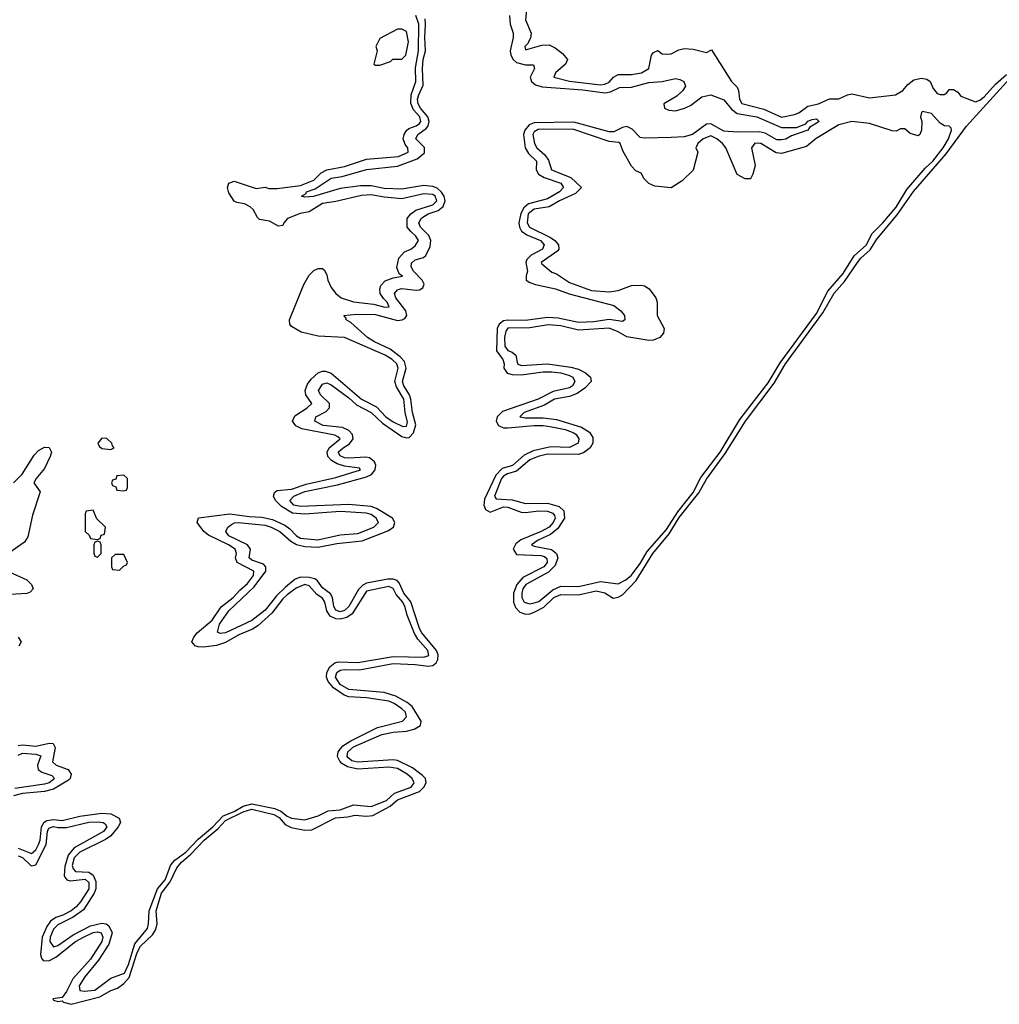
# Model space of a CAD drawing. Header units: inches. Extents: x 2671394 to 2765652, y 830470 to 955458.
# Tile 134 of 256: x 2754697 to 2759138, y 844786 to 849251. Entities that reach past the tile are written whole.
import ezdxf

# ---------------------------------------------------------------- set-up
doc = ezdxf.new("R2010")
doc.units = ezdxf.units.IN
doc.header["$MEASUREMENT"] = 0
doc.layers.add('C7854', color=7, linetype='Continuous')

msp = doc.modelspace()

# ---------------------------------------------------------------- linework, layer by layer
at = {"layer": 'C7854', "color": 2}
for points, elevation in [([(2756996.3, 849310), (2756990.8, 849250), (2757016.3, 849190), (2757013.2, 849166.8), (2756999.1, 849140.9), (2756986.8, 849130), (2756990, 849114), (2757064.8, 849135.2), (2757097.1, 849137.1), (2757124.1, 849124.1), (2757158, 849098), (2757181, 849070), (2757171, 849050), (2757126, 849010), (2757118, 848990), (2757190, 848972.2), (2757330, 848956), (2757350, 848958), (2757370, 848967.2), (2757389.6, 848990.4), (2757410, 849003), (2757470, 849002), (2757515.3, 849010), (2757548.7, 849030), (2757562, 849090), (2757570, 849102), (2757590, 849111.3), (2757610, 849096), (2757630, 849094.8), (2757650, 849096), (2757685.6, 849114.4), (2757710, 849121), (2757750, 849118), (2757810, 849102), (2757834, 849114), (2757924.7, 848970), (2757950, 848944.7), (2757956.3, 848930), (2757960.5, 848890), (2757970.5, 848870.5), (2758070, 848845.5), (2758150, 848809.1), (2758210, 848820.3), (2758230, 848828.9), (2758270, 848859.5), (2758319, 848870), (2758368.2, 848891.8), (2758410, 848892.2), (2758450, 848910.4), (2758470, 848914.4), (2758550, 848896.3), (2758668, 848910), (2758701.2, 848930), (2758723.3, 848956.7), (2758750, 848978.8), (2758786, 848986), (2758810, 848981), (2758824.7, 848970), (2758838.8, 848938.8), (2758856.9, 848916.9), (2758870, 848911.3), (2758888.4, 848911.6), (2758900.4, 848919.6), (2758910, 848934), (2758930, 848934), (2758950, 848922), (2758964, 848904), (2759030, 848878.8), (2759050, 848886), (2759070, 848901.3), (2759120.9, 848959.1), (2759170, 849002.3)], 6), ([(2754690, 845494), (2754751.5, 845470), (2754770, 845487), (2754781.8, 845510), (2754790.6, 845530), (2754796, 845590), (2754808.5, 845611.5), (2754820.3, 845619.7), (2754850, 845624.3), (2754890, 845619.3), (2754970, 845638.9), (2755070, 845652.3), (2755110, 845649.2), (2755148.4, 845630), (2755153.7, 845610), (2755144, 845590), (2755110.9, 845549.1), (2755086.9, 845533.1), (2754970, 845476.2), (2754944.8, 845450), (2754935.9, 845415.9), (2754939.7, 845399.7), (2754950, 845388.2), (2755010, 845385.6), (2755030.9, 845370.9), (2755043.2, 845343.2), (2755042.7, 845310), (2755035.2, 845290), (2754985.9, 845214.1), (2754939.6, 845180.4), (2754870, 845146.2), (2754850, 845126), (2754835.8, 845090), (2754834.6, 845070), (2754850, 845045.7), (2754870, 845051.7), (2754939.4, 845100.6), (2755018, 845142), (2755070, 845153.6), (2755090, 845150.3), (2755102, 845142), (2755116.1, 845110), (2755101.7, 845058.3), (2755054.6, 844985.4), (2754992.8, 844910), (2754966.3, 844870), (2754970, 844848.5), (2754990, 844845.3), (2755038, 844850), (2755110, 844904.7), (2755173.1, 844926.9), (2755190, 844966.4), (2755219.6, 845060.4), (2755276.4, 845130), (2755281.7, 845150), (2755284, 845210), (2755321.5, 845310), (2755357.3, 845350), (2755381.9, 845418.1), (2755401.2, 845438.8), (2755450, 845475.2), (2755505.8, 845534.2), (2755572.9, 845590), (2755619.8, 845640.2), (2755670, 845660.8), (2755710, 845683.9), (2755750, 845694.2), (2755853.7, 845673.7), (2755881.6, 845661.6), (2755910, 845639), (2755930, 845630.3), (2755990, 845622.3), (2756050, 845640.9), (2756096.4, 845663.6), (2756150, 845668.4), (2756210, 845690.3), (2756290, 845682.3), (2756359.7, 845710), (2756396.4, 845743.6), (2756471.5, 845770), (2756486, 845790), (2756476.9, 845810), (2756454.3, 845830), (2756410, 845855.3), (2756370, 845860.7), (2756230, 845852.2), (2756183.1, 845863.1), (2756158, 845878), (2756148.7, 845888.7), (2756138.5, 845910), (2756140.4, 845930), (2756161.9, 845958.1), (2756198.8, 845981.2), (2756318.9, 846041.1), (2756433.2, 846070), (2756451.5, 846090), (2756446, 846110), (2756430, 846126), (2756394.7, 846150), (2756370, 846159.8), (2756270, 846176.2), (2756190, 846179.4), (2756167.7, 846187.7), (2756120.5, 846220.5), (2756095.6, 846250), (2756088.3, 846270), (2756089.7, 846290), (2756103.7, 846316.3), (2756126.3, 846333.7), (2756141.1, 846338.9), (2756230, 846335.2), (2756390, 846363.5), (2756530, 846360.3), (2756552.2, 846367.8), (2756548, 846390), (2756501.4, 846441.4), (2756486.6, 846466.6), (2756453.3, 846550), (2756443.8, 846590), (2756433.6, 846610), (2756404, 846644), (2756390, 846671), (2756370, 846680.7), (2756270, 846659.3), (2756203.8, 846556.2), (2756179.6, 846540.4), (2756150, 846532.3), (2756130, 846533.5), (2756105.4, 846545.4), (2756089.8, 846569.8), (2756080.4, 846610), (2756070, 846627.6), (2756043.6, 846643.6), (2756010, 846683.5), (2755989.6, 846689.6), (2755950, 846673.1), (2755910, 846643.1), (2755890, 846624.4), (2755840.3, 846559.7), (2755777.3, 846502.7), (2755752.6, 846487.4), (2755690, 846461.2), (2755630, 846426.4), (2755590, 846412.9), (2755530, 846405.4), (2755506.7, 846406.7), (2755492, 846412), (2755477.2, 846430), (2755486, 846450), (2755502, 846470), (2755570, 846527.6), (2755611.2, 846588.8), (2755664.4, 846630), (2755695.5, 846664.5), (2755730, 846693.8), (2755756.8, 846730), (2755758.9, 846750), (2755682.9, 846790), (2755675.8, 846810), (2755680.5, 846830), (2755674.7, 846850), (2755643.6, 846870), (2755553.8, 846913.8), (2755531.8, 846930), (2755502, 846970), (2755507.7, 846992.3), (2755650, 847010.3), (2755737.7, 846997.7), (2755795.3, 846995.3), (2755843.6, 846983.6), (2755898.5, 846958.5), (2755921.8, 846941.8), (2755952.2, 846910), (2755970, 846900.2), (2756048.5, 846891.5), (2756150, 846914.3), (2756230, 846920.2), (2756302, 846950), (2756324.5, 846970), (2756313.3, 846990), (2756290, 847006.6), (2756270, 847012.4), (2756150, 847020.3), (2755990, 847008.6), (2755933.8, 847013.8), (2755883.4, 847043.4), (2755857.4, 847070), (2755847.8, 847090), (2755853.1, 847106.9), (2755864.9, 847115.1), (2755930, 847122.3), (2755995.7, 847144.3), (2756130, 847174.4), (2756242, 847210), (2756237.2, 847217.2), (2756170, 847226.6), (2756137.1, 847237.1), (2756111.3, 847251.3), (2756093.5, 847270), (2756090.9, 847290), (2756100.5, 847310), (2756149.4, 847350), (2756139.4, 847359.4), (2756126.6, 847366.6), (2755975.6, 847395.6), (2755949.7, 847409.7), (2755934, 847430), (2755944.9, 847455.1), (2756000.9, 847490), (2756020.9, 847510), (2755995.1, 847550), (2755991.3, 847570), (2756002.5, 847597.5), (2756019.2, 847620.8), (2756050.9, 847649.1), (2756070, 847657.6), (2756082.7, 847657.3), (2756110, 847647.4), (2756247.4, 847530), (2756315.3, 847495.3), (2756356.9, 847450), (2756390, 847427.3), (2756433.6, 847406.4), (2756450, 847407), (2756454.6, 847425.4), (2756444.8, 847470), (2756439, 847530), (2756405.6, 847585.6), (2756398.4, 847610), (2756412.8, 847670), (2756406.6, 847690), (2756386.3, 847710), (2756353.6, 847730), (2756170, 847809.3), (2756050, 847815.1), (2755973.2, 847833.2), (2755930, 847859), (2755921.2, 847870), (2755920.9, 847890), (2755985.2, 848050), (2756010, 848092), (2756030, 848114), (2756050, 848122), (2756070, 848122), (2756076.9, 848116.9), (2756090, 848094), (2756094.8, 848070), (2756110, 848036), (2756130.6, 848010), (2756154.8, 847990), (2756210, 847971.8), (2756301.4, 847961.4), (2756352.9, 847947.1), (2756371.5, 847948.5), (2756362.7, 847970), (2756346, 847986), (2756331.8, 848010), (2756329.3, 848030), (2756333.8, 848046.2), (2756353.3, 848066.7), (2756390, 848080.5), (2756432.1, 848087.9), (2756418, 848098), (2756406.6, 848126.6), (2756416.2, 848170), (2756442.2, 848197.8), (2756470, 848210.4), (2756490, 848226), (2756504.5, 848250), (2756493.6, 848270), (2756469.7, 848289.7), (2756454, 848310), (2756454, 848350), (2756469.7, 848370.3), (2756493.5, 848386.5), (2756570, 848412), (2756588, 848430), (2756581.1, 848450), (2756570, 848457.8), (2756530, 848461.4), (2756430, 848439.1), (2756350, 848445.4), (2756290, 848456.5), (2756246.8, 848453.2), (2756130, 848426), (2756070, 848417.4), (2756010, 848379.5), (2755968.6, 848371.4), (2755911, 848350), (2755894, 848330), (2755890, 848318), (2755870, 848314), (2755830, 848337.2), (2755784.7, 848344.7), (2755774.6, 848354.6), (2755755.3, 848390), (2755742, 848402), (2755716, 848416), (2755681.2, 848421.2), (2755670, 848428), (2755646, 848466), (2755639, 848490), (2755646, 848510), (2755670, 848518.8), (2755770, 848486), (2755810, 848491), (2755826, 848486), (2755864.9, 848484.9), (2755970, 848499.7), (2756030, 848523.6), (2756064, 848556), (2756089.8, 848570.2), (2756170, 848585.6), (2756270, 848618.9), (2756414, 848630), (2756458, 848650), (2756456.2, 848670), (2756445.1, 848685.1), (2756436.3, 848710), (2756440.5, 848730), (2756450.8, 848749.2), (2756461.7, 848758.3), (2756494.5, 848770), (2756510, 848780.3), (2756515.8, 848790), (2756511.6, 848810), (2756482.1, 848842.1), (2756470.6, 848870.6), (2756471.5, 848910), (2756493.2, 848970), (2756492.2, 849032.2), (2756505.7, 849110), (2756506.5, 849230), (2756493.5, 849270)], 6), ([(2756918.3, 849270), (2756920.3, 849230), (2756934.9, 849190), (2756934.6, 849170), (2756920.8, 849110), (2756924, 849090), (2756933.7, 849070), (2756950, 849056.9), (2756990, 849047), (2757026, 849046), (2757030.6, 849030), (2757011.8, 848990), (2757017.6, 848970), (2757036, 848956), (2757065.8, 848945.8), (2757250, 848932.6), (2757350, 848918.8), (2757375.8, 848924.2), (2757416.3, 848943.7), (2757470, 848945.5), (2757550, 848965.8), (2757610, 848971.4), (2757670, 848984.2), (2757690, 848980.3), (2757707.7, 848970), (2757715.5, 848950), (2757703.1, 848930), (2757675.8, 848904.2), (2757618, 848870), (2757620.5, 848850), (2757640.2, 848840.2), (2757670, 848838.3), (2757710.8, 848849.2), (2757738.2, 848861.8), (2757790, 848901.7), (2757830, 848910.3), (2757890, 848887), (2757924.7, 848844.7), (2757950, 848826.3), (2758038.8, 848810), (2758150, 848762), (2758218, 848762), (2758261.2, 848778.8), (2758270, 848790.5), (2758290, 848798.8), (2758310, 848802), (2758322, 848790), (2758278, 848762), (2758270, 848749.6), (2758195.3, 848724.7), (2758170, 848709.7), (2758150, 848706.3), (2758130, 848706.3), (2758076, 848736), (2758050, 848743.1), (2757950, 848741.6), (2757890, 848746.2), (2757830, 848779.2), (2757810, 848776.9), (2757747.7, 848730), (2757710, 848720.3), (2757650, 848716), (2757530, 848713), (2757510, 848716.3), (2757474.2, 848754.2), (2757450, 848766), (2757430, 848762.2), (2757390, 848742.4), (2757370, 848742.2), (2757210, 848785.8), (2757030, 848783.7), (2757006.4, 848773.6), (2756987.8, 848750), (2756981.8, 848730), (2756989.2, 848669.2), (2757004.2, 848644.2), (2757039.6, 848610), (2757038, 848570), (2757048.4, 848550), (2757075.1, 848535.1), (2757150.1, 848510.1), (2757162, 848490), (2757144.9, 848470), (2757090, 848439.3), (2757004.4, 848415.6), (2756982.4, 848397.6), (2756968.6, 848371.4), (2756960.6, 848330), (2756962.8, 848310), (2756972.4, 848292.4), (2756996, 848276), (2757058.7, 848250), (2757074.3, 848230), (2757066.7, 848210), (2757016.4, 848183.6), (2756996.7, 848163.3), (2756991.8, 848150), (2756998.7, 848110), (2756992.7, 848090), (2756993.4, 848070), (2757010, 848058.4), (2757036, 848050), (2757126.8, 848030), (2757188.3, 848008.3), (2757390, 847955.3), (2757422.8, 847930), (2757438.8, 847910), (2757441, 847890), (2757430, 847882.7), (2757370, 847891.6), (2757299.3, 847880.7), (2757230, 847878.4), (2757137.8, 847897.8), (2757090, 847900.7), (2756990, 847886.3), (2756910, 847889), (2756890, 847885.3), (2756870.2, 847869.8), (2756861.2, 847850), (2756858.6, 847750), (2756887, 847710), (2756892.8, 847690), (2756891.6, 847670), (2756907.6, 847647.6), (2756930, 847641.8), (2756970, 847640.7), (2757070, 847654.7), (2757110, 847654.3), (2757150, 847649.1), (2757190, 847637.6), (2757204.4, 847630), (2757213.4, 847610), (2757203.1, 847590), (2757190, 847582), (2757115.2, 847564.8), (2757047.7, 847530), (2756885.5, 847474.5), (2756862, 847450), (2756857.3, 847430), (2756868.5, 847410), (2756890, 847400.7), (2756910, 847399.3), (2757030, 847411), (2757070, 847411), (2757110, 847405), (2757170, 847392.7), (2757210, 847376.9), (2757220.3, 847370), (2757231.7, 847350), (2757228.2, 847330), (2757190, 847311.1), (2757105.5, 847314.5), (2757024.5, 847295.5), (2756983.4, 847276.6), (2756930.6, 847229.4), (2756883.7, 847216.3), (2756855, 847185), (2756803.8, 847076.2), (2756800.7, 847050), (2756809.3, 847029.3), (2756830, 847017.8), (2756890, 847041.2), (2756910, 847040.2), (2756970, 847016.9), (2756990, 847015.5), (2757050, 847023.9), (2757090, 847021.8), (2757113.6, 847013.6), (2757121.8, 847001.8), (2757124.9, 846990), (2757115.5, 846970), (2757097.3, 846950), (2757061.6, 846930), (2756968.5, 846891.5), (2756945.9, 846874.1), (2756934.6, 846850), (2756950, 846826), (2757060.4, 846820.4), (2757076.3, 846816.3), (2757087.1, 846807.1), (2757088.8, 846790), (2757073.8, 846770), (2756978.8, 846721.2), (2756951.1, 846690), (2756936.5, 846650), (2756935.2, 846610), (2756945.3, 846585.3), (2756964.2, 846564.2), (2756990, 846554.7), (2757010, 846556.1), (2757030, 846564), (2757073.1, 846586.9), (2757118.9, 846630), (2757150, 846644.7), (2757230, 846642), (2757310, 846660.3), (2757350, 846651.8), (2757388.3, 846628.3), (2757410, 846632), (2757430, 846642.4), (2757492.5, 846707.5), (2757566.9, 846830), (2757641.1, 846918.9), (2757687.1, 846992.9), (2757775.4, 847104.6), (2757810, 847167.9), (2757895.8, 847284.2), (2757987.6, 847430), (2758116.9, 847603.1), (2758169.5, 847690.5), (2758338.8, 847921.2), (2758389.4, 848010.6), (2758436.1, 848063.9), (2758495.3, 848150), (2758510.8, 848170), (2758552.6, 848207.4), (2758583.6, 848256.4), (2758674.4, 848365.6), (2758748.9, 848471.1), (2758896.9, 848643.1), (2758990, 848767.6), (2759276.4, 849083.6)], 2), ([(2754690, 845458.6), (2754710, 845451.2), (2754750, 845413.4), (2754770, 845417.6), (2754817.8, 845510), (2754823.7, 845570), (2754830, 845584.4), (2754850, 845591.8), (2754870, 845586.9), (2754910, 845587.9), (2755010, 845611.9), (2755053.1, 845613.1), (2755076, 845610), (2755084.4, 845604.4), (2755091.8, 845590), (2755077.6, 845570), (2754944.1, 845495.9), (2754917.7, 845462.3), (2754902.6, 845410), (2754898.9, 845370), (2754901.8, 845361.8), (2754910.3, 845350.3), (2754926.3, 845346.3), (2754993.5, 845353.5), (2755010, 845338), (2755010.2, 845310), (2754973, 845250), (2754952.9, 845227.1), (2754930, 845209.8), (2754892.4, 845190), (2754860.5, 845179.5), (2754836.9, 845163.1), (2754820.9, 845139.1), (2754799.2, 845090), (2754791.7, 845011.7), (2754795.4, 844995.4), (2754804.3, 844984.3), (2754830, 844982.3), (2754860.5, 844999.5), (2754949.9, 845070.1), (2754986, 845090), (2755030, 845111.1), (2755050, 845114.4), (2755066.8, 845110), (2755073.6, 845090), (2755070.2, 845070), (2755018, 844990), (2754938.7, 844901.3), (2754910, 844843.7), (2754890, 844817.2), (2754847.7, 844810), (2754850, 844804.7), (2754870, 844798), (2754890, 844801), (2754895.5, 844795.5), (2754930, 844785.7), (2755060, 844820), (2755110, 844848.2), (2755140.9, 844859.1), (2755170, 844880.3), (2755192.9, 844907.1), (2755230, 845021.3), (2755244.5, 845050), (2755298.7, 845101.3), (2755314.4, 845125.6), (2755319.8, 845150), (2755316, 845210), (2755340.2, 845290), (2755379.6, 845340.4), (2755410, 845404.9), (2755430.8, 845430), (2755473.6, 845466.4), (2755534, 845530), (2755597.4, 845582.6), (2755630, 845618.7), (2755710, 845658.5), (2755750.1, 845670.1), (2755850, 845647), (2755872.8, 845632.8), (2755901.3, 845601.3), (2755928.2, 845588.2), (2755990, 845576.1), (2756022.3, 845577.7), (2756128.5, 845631.5), (2756184.6, 845635.4), (2756216.9, 845643.1), (2756270, 845638.2), (2756298.2, 845641.8), (2756376.1, 845683.9), (2756410, 845713.5), (2756509.2, 845750.8), (2756529.7, 845770), (2756539.7, 845790), (2756537, 845810), (2756523.1, 845823.1), (2756477.5, 845857.5), (2756410.7, 845890.7), (2756390, 845894), (2756230, 845884), (2756203.6, 845890), (2756185, 845905), (2756181.4, 845910), (2756184.2, 845930), (2756210, 845952.7), (2756339.3, 846010), (2756390, 846020.2), (2756450, 846024.4), (2756486, 846034), (2756513.6, 846050), (2756517.4, 846070), (2756475.7, 846135.7), (2756454.4, 846154.4), (2756403, 846183), (2756350, 846200.3), (2756190, 846213.1), (2756150, 846235.4), (2756128.8, 846270), (2756134.7, 846290), (2756150, 846301.5), (2756170, 846304.7), (2756237.5, 846302.5), (2756390, 846331), (2756490, 846326.9), (2756550, 846318.6), (2756570, 846322.8), (2756585.2, 846334.8), (2756592.2, 846350), (2756594.2, 846370), (2756587, 846390), (2756519.8, 846470), (2756509.1, 846490), (2756470.7, 846610.7), (2756438, 846650), (2756417.7, 846697.7), (2756408, 846708), (2756390, 846714.2), (2756366.5, 846713.5), (2756270, 846695.3), (2756252.9, 846687.1), (2756233.8, 846666.2), (2756188.9, 846590), (2756170, 846572.2), (2756150, 846566.3), (2756130, 846573.6), (2756121.8, 846590), (2756116, 846630), (2756106.6, 846646.6), (2756070, 846674.7), (2756046.6, 846706.6), (2756035.1, 846715.1), (2756010, 846722), (2755970, 846723.1), (2755946.1, 846713.9), (2755902.1, 846677.9), (2755861.2, 846638.8), (2755810, 846572.4), (2755750, 846526.4), (2755630, 846469.7), (2755606.6, 846466.6), (2755593.6, 846473.6), (2755603.1, 846510), (2755645.1, 846570), (2755760.4, 846679.6), (2755812.6, 846750), (2755813, 846770), (2755802.2, 846782.2), (2755750, 846800.5), (2755737.6, 846810), (2755743, 846850), (2755729.8, 846869.8), (2755645.6, 846910), (2755632.3, 846930), (2755641.2, 846950), (2755658, 846962), (2755671.4, 846968.6), (2755689.8, 846970.2), (2755810, 846958.4), (2755837.1, 846950), (2755875.8, 846930), (2755926.3, 846886.3), (2755951.5, 846871.5), (2755990, 846862.2), (2756050, 846858.4), (2756135.3, 846875.3), (2756250, 846887.9), (2756366.6, 846933.4), (2756391.3, 846950), (2756397.4, 846970), (2756387.3, 846990), (2756314.6, 847034.6), (2756290, 847043.5), (2756190, 847052), (2755970, 847043.5), (2755939.5, 847050), (2755921.3, 847070), (2755940.7, 847090), (2755990, 847110.9), (2756137.7, 847142.3), (2756270, 847178.2), (2756291.5, 847188.5), (2756308.7, 847210), (2756312.1, 847230), (2756305.7, 847245.7), (2756283.3, 847263.3), (2756267.1, 847267.1), (2756190, 847262.2), (2756170, 847264.1), (2756150, 847272.7), (2756141.3, 847290), (2756163.6, 847310), (2756193, 847327), (2756208.7, 847350), (2756206.2, 847370), (2756190, 847388.4), (2756161.1, 847401.1), (2756073.2, 847410), (2756035.1, 847430), (2756039.3, 847450), (2756086.1, 847473.9), (2756101.1, 847490), (2756101.1, 847510), (2756060.5, 847550), (2756051.6, 847570), (2756070, 847598.4), (2756090, 847603.7), (2756110, 847595.6), (2756190, 847536.1), (2756224.4, 847504.4), (2756290, 847469), (2756341.6, 847421.6), (2756430, 847360.9), (2756450, 847354), (2756463.3, 847356.7), (2756483.2, 847376.8), (2756493.7, 847413.7), (2756478.4, 847470), (2756470.9, 847530), (2756464.4, 847550), (2756438.8, 847590), (2756433.1, 847610), (2756449.8, 847670), (2756441.2, 847701.2), (2756422.5, 847722.5), (2756376.4, 847756.4), (2756305.1, 847790), (2756273.6, 847810), (2756198.4, 847878.4), (2756178, 847890), (2756178, 847898), (2756166, 847910), (2756224.2, 847915.8), (2756310, 847914.4), (2756410, 847886.5), (2756430.9, 847889.1), (2756443.5, 847896.5), (2756452.8, 847910), (2756448.4, 847930), (2756403.1, 847990), (2756396.9, 848010), (2756410, 848026), (2756428, 848032), (2756494.9, 848025.1), (2756510, 848025.7), (2756525.1, 848034.9), (2756530.9, 848050.9), (2756522, 848070), (2756482.2, 848110), (2756471.3, 848130), (2756473.1, 848146.9), (2756490, 848162), (2756528.2, 848171.8), (2756538.8, 848181.2), (2756557.8, 848222.2), (2756561, 848250), (2756552.5, 848272.5), (2756514.7, 848310), (2756507.4, 848330), (2756516.9, 848350), (2756524.6, 848355.4), (2756549.2, 848370.8), (2756594.3, 848385.7), (2756616.8, 848403.2), (2756625.3, 848430), (2756621.2, 848450), (2756609.3, 848469.3), (2756590, 848486.6), (2756570, 848494.2), (2756530, 848498.8), (2756430, 848482), (2756350, 848485.8), (2756290, 848496.9), (2756242.6, 848497.4), (2756150, 848484.7), (2756029.7, 848449.7), (2755990, 848446), (2755975.3, 848450), (2755996.6, 848463.4), (2755998, 848470), (2756036.1, 848483.9), (2756110, 848532.8), (2756159.7, 848540.3), (2756270, 848571.5), (2756410, 848587.4), (2756499.8, 848620.2), (2756532.8, 848647.2), (2756531.9, 848671.9), (2756493.6, 848710), (2756501.6, 848730), (2756541.2, 848758.8), (2756548.7, 848770), (2756553.1, 848790), (2756548, 848810), (2756513.5, 848850), (2756502.9, 848870), (2756501.2, 848890), (2756506.2, 848910), (2756526.3, 848953.7), (2756522.9, 849030), (2756526.9, 849070), (2756537.2, 849110), (2756534, 849170), (2756537.4, 849230), (2756534.8, 849254.8)], 2), ([(2754669.4, 847150.6), (2754708.7, 847190), (2754763.2, 847276.8), (2754782, 847298), (2754810, 847312), (2754831.1, 847311.1), (2754842, 847290), (2754836, 847270), (2754810, 847215.3), (2754772, 847170), (2754762, 847150), (2754790.7, 847110), (2754755.6, 847004.4), (2754734.4, 846905.6), (2754718.4, 846881.6), (2754647.9, 846832.1)], 6), ([(2754650, 846747.6), (2754730.3, 846710.3), (2754750.6, 846690), (2754759.1, 846670), (2754744.9, 846655.1), (2754730, 846648.3), (2754656.3, 846643.7)], 6), ([(2754690.5, 846450), (2754703.8, 846430), (2754693.4, 846410)], 6), ([(2754690, 845959.6), (2754710, 845962.2), (2754770, 845956.9), (2754830.3, 845970.3), (2754848.5, 845968.5), (2754858, 845950), (2754845.3, 845885.3), (2754862.8, 845870), (2754917.1, 845850), (2754930.4, 845830), (2754925.7, 845810), (2754918, 845802), (2754850, 845760.7), (2754810, 845751.3), (2754710, 845741.3), (2754669.1, 845730.9)], 6), ([(2754690, 845915.3), (2754710, 845924.7), (2754770, 845920.8), (2754792.6, 845912.6), (2754777.4, 845870), (2754781.3, 845850), (2754797.8, 845837.8), (2754843.4, 845823.4), (2754854.9, 845810), (2754850, 845805.6), (2754830.5, 845790), (2754810, 845784.1), (2754675, 845765)], 2)]:
    msp.add_lwpolyline(points, dxfattribs=dict(at, elevation=elevation))
for points, elevation in [([(2756430, 849208), (2756410, 849208), (2756330, 849166), (2756312, 849130), (2756318, 849110), (2756302, 849050), (2756310, 849044.7), (2756330, 849044.7), (2756378, 849062), (2756388.4, 849071.6), (2756430, 849072), (2756448, 849090), (2756459.3, 849150), (2756450, 849198)], 10), ([(2758790, 848835.3), (2758784.7, 848830), (2758781, 848810), (2758786.8, 848790), (2758786, 848750), (2758778, 848730), (2758770, 848724), (2758734.6, 848734.6), (2758710, 848755.3), (2758690, 848755.3), (2758670, 848746), (2758652.7, 848747.3), (2758550, 848779.5), (2758470, 848789.5), (2758410, 848774), (2758307.7, 848712.3), (2758263.6, 848676.4), (2758150, 848644.2), (2758126.6, 848646.6), (2758057.2, 848690), (2758030, 848691.5), (2758014, 848670), (2758030.9, 848589.1), (2758021, 848550), (2758010, 848529), (2757986, 848530), (2757950, 848548.7), (2757898, 848670), (2757882.7, 848690), (2757858, 848710), (2757830, 848723.7), (2757796, 848710), (2757771, 848690), (2757762, 848670), (2757771.3, 848650), (2757751, 848569), (2757699.8, 848520.2), (2757650, 848489), (2757576.4, 848496.4), (2757550, 848508), (2757528, 848530), (2757514.6, 848554.6), (2757490, 848566), (2757470, 848586), (2757433.2, 848653.2), (2757419, 848690), (2757413.4, 848693.4), (2757370, 848698.9), (2757210, 848753.2), (2757070, 848754.8), (2757047.4, 848752.6), (2757030, 848742.9), (2757022.8, 848730), (2757030.4, 848690), (2757042, 848670), (2757077.5, 848637.5), (2757094.1, 848614.1), (2757108.2, 848570), (2757195.6, 848535.6), (2757244.7, 848490), (2757217, 848463), (2757144.4, 848430), (2757097.2, 848402.8), (2757030, 848392.2), (2757002.9, 848370), (2756997.3, 848330), (2757008.9, 848310), (2757103.6, 848263.6), (2757123.8, 848250), (2757139.1, 848230), (2757142, 848210), (2757137.3, 848202.7), (2757060.7, 848150), (2757064.1, 848144.1), (2757110, 848106), (2757130, 848098), (2757190, 848059.1), (2757290, 848023.1), (2757370, 848016.4), (2757410, 848023), (2757470, 848044.9), (2757510, 848047.7), (2757530, 848044), (2757550.4, 848030.4), (2757580.7, 847990), (2757587.3, 847970), (2757587.7, 847910), (2757618.8, 847850), (2757616, 847830), (2757598.8, 847810), (2757570, 847796.9), (2757550, 847795.8), (2757450, 847812.4), (2757410, 847836.1), (2757370, 847851.6), (2757230, 847843.1), (2757150, 847863.1), (2757092.5, 847867.5), (2757010, 847854), (2756910, 847851.9), (2756901.1, 847838.9), (2756895.6, 847810), (2756897, 847770), (2756910, 847750.5), (2756930, 847743.1), (2756946, 847730), (2756954, 847690), (2756970, 847682.6), (2757089.7, 847690.3), (2757195.8, 847675.8), (2757230, 847666.5), (2757262, 847650), (2757284.9, 847630), (2757288, 847610), (2757259.4, 847580.6), (2757223.8, 847556.2), (2757190, 847542.4), (2757121.6, 847530), (2757076.4, 847503.6), (2756984, 847470), (2756964.7, 847450), (2756990, 847445), (2757070, 847445.6), (2757130, 847437.8), (2757243.7, 847403.7), (2757280.3, 847380.3), (2757296.1, 847356.1), (2757295.5, 847330), (2757283.8, 847310), (2757253.5, 847286.5), (2757230, 847278.7), (2757090, 847280.7), (2757048, 847270), (2757010, 847254.2), (2756950, 847203.9), (2756908.4, 847191.6), (2756890, 847180.4), (2756882, 847170), (2756849.2, 847090), (2756857.5, 847077.5), (2756930, 847074), (2756990, 847057.4), (2757090, 847059.1), (2757143.1, 847043.1), (2757163.7, 847023.7), (2757166.9, 846990), (2757136.9, 846943.1), (2757104.2, 846915.8), (2757048.2, 846890), (2757017.3, 846870), (2757030, 846863.7), (2757107.7, 846847.7), (2757130.2, 846830.2), (2757137.4, 846810), (2757124, 846776), (2757094.9, 846745.1), (2756992, 846690), (2756978.6, 846670), (2756972.9, 846650), (2756973.4, 846630), (2756983.8, 846610), (2757010, 846602.3), (2757030, 846605.8), (2757050, 846612.9), (2757114.2, 846665.8), (2757150, 846681.6), (2757230, 846680.7), (2757330, 846703.6), (2757410, 846692.4), (2757444.5, 846710), (2757470, 846732.2), (2757510, 846785.3), (2757541.3, 846838.7), (2757630, 846939.3), (2757680.3, 847019.7), (2757750, 847106.4), (2757785.7, 847174.3), (2757871.9, 847290), (2757961.8, 847438.2), (2758090, 847604.5), (2758144.5, 847695.5), (2758310, 847919.1), (2758360.5, 848019.5), (2758430, 848100.3), (2758480.5, 848179.5), (2758535.3, 848230), (2758560.2, 848279.8), (2758609.6, 848330), (2758670, 848401.3), (2758718.9, 848481.1), (2758802.5, 848577.5), (2758836.8, 848610), (2758884.2, 848670), (2758908, 848710), (2758921.2, 848750), (2758919.3, 848759.3), (2758910, 848768.7), (2758890, 848769), (2758870, 848782), (2758830, 848825.2)], 6), ([(2755070, 847352.7), (2755050.8, 847330), (2755057.3, 847317.3), (2755070, 847306.8), (2755110, 847302), (2755126, 847310), (2755118, 847318), (2755115.3, 847330), (2755092.3, 847352.3)], 10), ([(2755170, 847186), (2755138, 847182), (2755132.7, 847167.3), (2755118, 847162), (2755114, 847150), (2755118, 847138), (2755132.7, 847132.7), (2755138, 847118), (2755170, 847114), (2755182, 847118), (2755186, 847130), (2755186, 847170)], 10), ([(2755030, 847026), (2754998, 847022), (2754994, 847010), (2754994, 846930), (2755012.7, 846912.7), (2755018, 846898), (2755050, 846894), (2755062, 846898), (2755067.3, 846912.7), (2755082, 846918), (2755086, 846950), (2755047.3, 846987.3)], 10), ([(2755050, 846886), (2755038, 846882), (2755034, 846870), (2755034, 846830), (2755038, 846818), (2755050, 846814), (2755066, 846830), (2755066, 846870), (2755062, 846882)], 10), ([(2755170, 846826), (2755130, 846826), (2755114, 846810), (2755114, 846770), (2755118, 846758), (2755150, 846754), (2755167.3, 846772.7), (2755182, 846778), (2755186, 846790)], 10)]:
    msp.add_lwpolyline(points, close=True, dxfattribs=dict(at, elevation=elevation))

doc.saveas('drawing.dxf')
